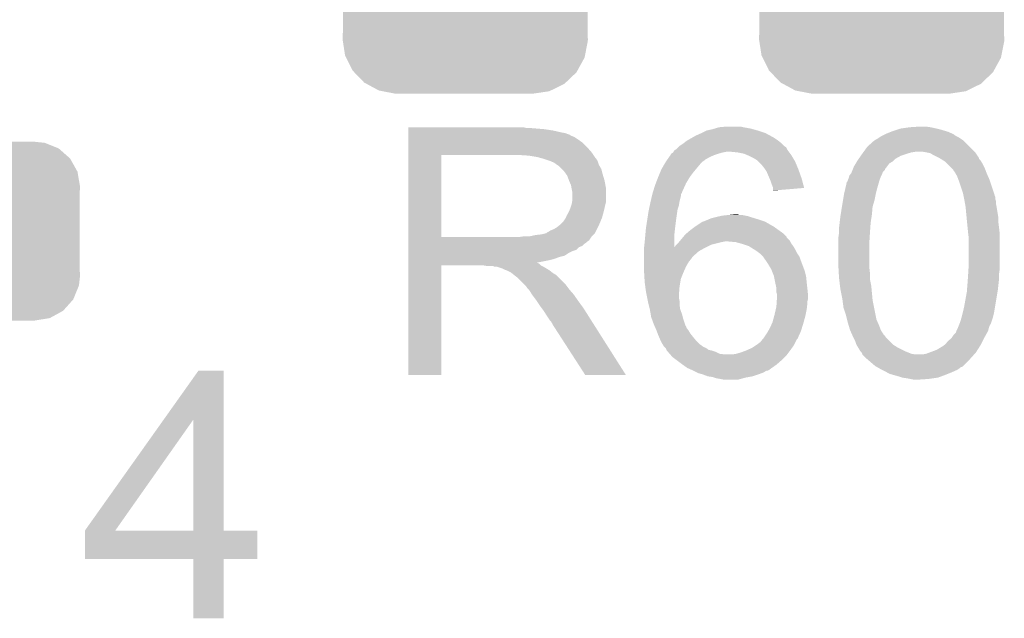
# Model space of a CAD drawing. Extents: x -9 to 122, y -9 to 65.
# Tile 78 of 256: x 19.06 to 22.93, y 35.76 to 38.11. Entities that reach past the tile are written whole.
import ezdxf

# ---------------------------------------------------------------- set-up
doc = ezdxf.new("R2010")
doc.units = 0
doc.layers.get('0').update_dxf_attribs({"linetype": 'CONTINUOUS'})
doc.layers.add('CLICKER_4_FOR_R7FA4M2A_V100_GTO', color=12, linetype='CONTINUOUS')
doc.layers.add('CLICKER_4_FOR_R7FA4M2A_V100_GTS', color=13, linetype='CONTINUOUS')

# ---------------------------------------------------------------- blocks, each defined once
blk = doc.blocks.new('CUSTOM_171')
for points in [[(-0.233628, 0.347838), (-0.20955, 0.35179), (0.247972, 0.347838), (0.20955, 0.35179)], [(-0.34504, 0.286174), (-0.320744, 0.31339), (0.348152, 0.286174), (0.317222, 0.31339)], [(-0.320744, 0.31339), (-0.298526, 0.325596), (0.317222, 0.31339), (0.30335, 0.325596)], [(-0.298526, 0.325596), (-0.268438, 0.342124), (0.30335, 0.325596), (0.2622, 0.342124)], [(-0.268438, 0.342124), (-0.233628, 0.347838), (0.2622, 0.342124), (0.247972, 0.347838)], [(-0.360486, 0.26887), (-0.34504, 0.286174), (0.357822, 0.26887), (0.348152, 0.286174)], [(-0.383124, 0.213652), (-0.37475, 0.234078), (0.380766, 0.213652), (0.377262, 0.234078)], [(-0.37475, 0.234078), (-0.360486, 0.26887), (0.377262, 0.234078), (0.357822, 0.26887)], [(-0.38735, 0.17526), (-0.383124, 0.213652), (0.38735, 0.17526), (0.380766, 0.213652)], [(-0.38608, 0.154124), (-0.38735, 0.17526), (0.38608, 0.154124), (0.38735, 0.17526)], [(-0.38608, -0.154124), (-0.38608, 0.154124), (0.38608, -0.154124), (0.38608, 0.154124)], [(-0.38735, -0.17526), (-0.38608, -0.154124), (0.38735, -0.17526), (0.38608, -0.154124)], [(-0.380764, -0.213652), (-0.38735, -0.17526), (0.383124, -0.213652), (0.38735, -0.17526)], [(-0.377262, -0.234078), (-0.380764, -0.213652), (0.374748, -0.234078), (0.383124, -0.213652)], [(-0.35782, -0.26887), (-0.377262, -0.234078), (0.360486, -0.26887), (0.374748, -0.234078)], [(-0.348152, -0.286174), (-0.35782, -0.26887), (0.345038, -0.286174), (0.360486, -0.26887)], [(-0.31722, -0.31339), (-0.348152, -0.286174), (0.320744, -0.31339), (0.345038, -0.286174)], [(-0.30335, -0.325596), (-0.31722, -0.31339), (0.298524, -0.325596), (0.320744, -0.31339)], [(-0.262198, -0.342124), (-0.30335, -0.325596), (0.268438, -0.342124), (0.298524, -0.325596)], [(-0.247972, -0.347838), (-0.262198, -0.342124), (0.233626, -0.347838), (0.268438, -0.342124)], [(-0.20955, -0.35179), (-0.247972, -0.347838), (0.20955, -0.35179), (0.233626, -0.347838)]]:
    blk.add_solid(points)
blk = doc.blocks.new('CUSTOM_197')
for points in [[(-0.330752, 0.54146), (-0.266332, 0.551046), (0.324464, 0.54146), (0.274326, 0.551046)], [(-0.266332, 0.551046), (-0.26543, 0.55118), (0.274326, 0.551046), (0.26543, 0.55118)], [(-0.437866, 0.466866), (-0.39557, 0.507216), (0.436224, 0.466866), (0.397276, 0.507216)], [(-0.39557, 0.507216), (-0.39008, 0.512452), (0.397276, 0.507216), (0.3876, 0.512452)], [(-0.39008, 0.512452), (-0.336512, 0.538644), (0.3876, 0.512452), (0.339192, 0.538644)], [(-0.336512, 0.538644), (-0.330752, 0.54146), (0.339192, 0.538644), (0.324464, 0.54146)], [(-0.4418, 0.4597), (-0.437866, 0.466866), (0.44314, 0.4597), (0.436224, 0.466866)], [(-0.469636, 0.408968), (-0.4418, 0.4597), (0.468318, 0.408968), (0.44314, 0.4597)], [(-0.482418, 0.344176), (-0.4713, 0.400542), (0.481224, 0.344176), (0.472498, 0.400542)], [(-0.4713, 0.400542), (-0.469636, 0.408968), (0.472498, 0.400542), (0.468318, 0.408968)], [(-0.4826, 0.33528), (-0.482418, 0.344176), (0.4826, 0.33528), (0.481224, 0.344176)], [(-0.48133, 0.311898), (-0.4826, 0.33528), (0.48133, 0.311898), (0.4826, 0.33528)], [(-0.48133, 0.311896), (-0.48133, 0.311898), (0.48133, 0.311896), (0.48133, 0.311898)], [(-0.48133, -0.311896), (-0.48133, 0.311896), (0.48133, -0.311896), (0.48133, 0.311896)], [(-0.4826, -0.33528), (-0.481332, -0.311898), (0.4826, -0.33528), (0.48133, -0.311898)], [(-0.481222, -0.344176), (-0.4826, -0.33528), (0.482418, -0.344176), (0.4826, -0.33528)], [(-0.481332, -0.311898), (-0.48133, -0.311896), (0.48133, -0.311898), (0.48133, -0.311896)], [(-0.472498, -0.400542), (-0.481222, -0.344176), (0.471298, -0.400542), (0.482418, -0.344176)], [(-0.468316, -0.408968), (-0.472498, -0.400542), (0.469636, -0.408968), (0.471298, -0.400542)], [(-0.44314, -0.4597), (-0.468316, -0.408968), (0.441798, -0.4597), (0.469636, -0.408968)], [(-0.436222, -0.466866), (-0.44314, -0.4597), (0.437866, -0.466866), (0.441798, -0.4597)], [(-0.397276, -0.507216), (-0.436222, -0.466866), (0.395568, -0.507216), (0.437866, -0.466866)], [(-0.387598, -0.512452), (-0.397276, -0.507216), (0.39008, -0.512452), (0.395568, -0.507216)], [(-0.339192, -0.538644), (-0.387598, -0.512452), (0.33651, -0.538644), (0.39008, -0.512452)], [(-0.324462, -0.54146), (-0.339192, -0.538644), (0.330752, -0.54146), (0.33651, -0.538644)], [(-0.274326, -0.551046), (-0.324462, -0.54146), (0.26633, -0.551046), (0.330752, -0.54146)], [(-0.26543, -0.55118), (-0.274326, -0.551046), (0.26543, -0.55118), (0.26633, -0.551046)]]:
    blk.add_solid(points)

msp = doc.modelspace()

# ---------------------------------------------------------------- linework, layer by layer
at = {"layer": 'CLICKER_4_FOR_R7FA4M2A_V100_GTO'}
for points in [[(21.805902, 37.68852), (21.833838, 37.69106), (21.90242, 37.68852), (21.892262, 37.69106)], [(22.5552, 37.68852), (22.593298, 37.69106), (22.639018, 37.68852), (22.621238, 37.69106)], [(20.58418, 37.68598), (20.584182, 37.68852), (21.046442, 37.68598), (21.036282, 37.68852)], [(20.58418, 37.6809), (20.58418, 37.68598), (21.1201, 37.6809), (21.05914, 37.68598)], [(20.58418, 37.67582), (20.58418, 37.6809), (21.15312, 37.67582), (21.1201, 37.6809)], [(20.58418, 37.6682), (20.58418, 37.67582), (21.18614, 37.6682), (21.15312, 37.67582)], [(20.58418, 37.665658), (20.58418, 37.6682), (21.201382, 37.665658), (21.18614, 37.6682)], [(20.58418, 37.66058), (20.58418, 37.665658), (21.214084, 37.66058), (21.201382, 37.665658)], [(20.58418, 37.660576), (20.58418, 37.66058), (21.216626, 37.660576), (21.214084, 37.66058)], [(20.58418, 37.6555), (20.58418, 37.660576), (21.22424, 37.6555), (21.216626, 37.660576)], [(20.58418, 37.650418), (20.58418, 37.6555), (21.236942, 37.650418), (21.22424, 37.6555)], [(20.58418, 37.64026), (20.58418, 37.650418), (21.25218, 37.64026), (21.236942, 37.650418)], [(21.701124, 37.64788), (21.714462, 37.6555), (22.0218, 37.64788), (22.00765, 37.6555)], [(21.714462, 37.6555), (21.73732, 37.66566), (22.00765, 37.6555), (21.988782, 37.66566)], [(21.73732, 37.66566), (21.757638, 37.67582), (21.988782, 37.66566), (21.9583, 37.67582)], [(21.757638, 37.67582), (21.757642, 37.675822), (21.9583, 37.67582), (21.958294, 37.675822)], [(21.757642, 37.675822), (21.780498, 37.6809), (21.958294, 37.675822), (21.939674, 37.6809)], [(21.780498, 37.6809), (21.788966, 37.68344), (21.939674, 37.6809), (21.93036, 37.68344)], [(21.788966, 37.68344), (21.805902, 37.68852), (21.93036, 37.68344), (21.90242, 37.68852)], [(22.435816, 37.647878), (22.443442, 37.65296), (22.750782, 37.647878), (22.740622, 37.65296)], [(22.443442, 37.65296), (22.4536, 37.65804), (22.740622, 37.65296), (22.733, 37.65804)], [(22.4536, 37.65804), (22.458676, 37.660578), (22.733, 37.65804), (22.73046, 37.660578)], [(22.458676, 37.660578), (22.46376, 37.66312), (22.73046, 37.660578), (22.724744, 37.66312)], [(22.46376, 37.66312), (22.482808, 37.67074), (22.724744, 37.66312), (22.707602, 37.67074)], [(22.482808, 37.67074), (22.489158, 37.67328), (22.707602, 37.67074), (22.699134, 37.67328)], [(22.489158, 37.67328), (22.5044, 37.67836), (22.699134, 37.67328), (22.682198, 37.67836)], [(22.5044, 37.67836), (22.519642, 37.68344), (22.682198, 37.67836), (22.66188, 37.68344)], [(22.519642, 37.68344), (22.5552, 37.68852), (22.66188, 37.68344), (22.639018, 37.68852)], [(20.58418, 37.627558), (20.58418, 37.64026), (21.269962, 37.627558), (21.25218, 37.64026)], [(20.58418, 37.60978), (20.58418, 37.627558), (21.28774, 37.60978), (21.269962, 37.627558)], [(21.645872, 37.609774), (21.65096, 37.61486), (22.070062, 37.609774), (22.06244, 37.61486)], [(21.65096, 37.61486), (21.6662, 37.62502), (22.06244, 37.61486), (22.05228, 37.62502)], [(21.6662, 37.62502), (21.669374, 37.62756), (22.05228, 37.62502), (22.04974, 37.62756)], [(21.669374, 37.62756), (21.678902, 37.635182), (22.04974, 37.62756), (22.040214, 37.635182)], [(21.678902, 37.635182), (21.683342, 37.63772), (22.040214, 37.635182), (22.03704, 37.63772)], [(21.683342, 37.63772), (21.701124, 37.64788), (22.03704, 37.63772), (22.0218, 37.64788)], [(22.37532, 37.592), (22.3901, 37.61232), (22.81174, 37.592), (22.79142, 37.61232)], [(22.3901, 37.61232), (22.415506, 37.63518), (22.79142, 37.61232), (22.76856, 37.63518)], [(22.415506, 37.63518), (22.41804, 37.635202), (22.76856, 37.63518), (22.768538, 37.635202)], [(22.41804, 37.635202), (22.418052, 37.637718), (22.768538, 37.635202), (22.766022, 37.637718)], [(22.418052, 37.637718), (22.418054, 37.637726), (22.766022, 37.637718), (22.76601, 37.637726)], [(22.418054, 37.637726), (22.428202, 37.642802), (22.76601, 37.637726), (22.758396, 37.642802)], [(22.428202, 37.642802), (22.435816, 37.647878), (22.758396, 37.642802), (22.750782, 37.647878)], [(20.584172, 37.256742), (20.584178, 37.5793), (20.7137, 37.256742), (20.713722, 37.5793)], [(20.584178, 37.58946), (20.58418, 37.60978), (21.30552, 37.58946), (21.28774, 37.60978)], [(20.584178, 37.5793), (20.584178, 37.58946), (21.312294, 37.5793), (21.30552, 37.58946)], [(21.05914, 37.57676), (21.02104, 37.5793), (21.313988, 37.57676), (21.312294, 37.5793)], [(21.089622, 37.57168), (21.05914, 37.57676), (21.317374, 37.57168), (21.313988, 37.57676)], [(21.610064, 37.57168), (21.615398, 37.5793), (21.770338, 37.57168), (21.788122, 37.5793)], [(21.615398, 37.5793), (21.6154, 37.579302), (21.788122, 37.5793), (21.788126, 37.579302)], [(21.6154, 37.579302), (21.617944, 37.58438), (21.788126, 37.579302), (21.80336, 37.58438)], [(21.617944, 37.58438), (21.625558, 37.58946), (21.80336, 37.58438), (21.82114, 37.58946)], [(21.625558, 37.58946), (21.625562, 37.589462), (21.82114, 37.58946), (21.821148, 37.589462)], [(21.625562, 37.589462), (21.627254, 37.592), (21.821148, 37.589462), (21.833838, 37.592)], [(21.627254, 37.592), (21.630642, 37.597082), (22.080858, 37.592), (22.077046, 37.597082)], [(21.630642, 37.597082), (21.634024, 37.59962), (22.077046, 37.597082), (22.075142, 37.59962)], [(21.634024, 37.59962), (21.6408, 37.604702), (22.075142, 37.59962), (22.0726, 37.604702)], [(21.6408, 37.604702), (21.645872, 37.609774), (22.0726, 37.604702), (22.070062, 37.609774)], [(21.879562, 37.58946), (21.854162, 37.592), (22.082762, 37.58946), (22.080858, 37.592)], [(21.904958, 37.58438), (21.879562, 37.58946), (22.086572, 37.58438), (22.082762, 37.58946)], [(21.916818, 37.579298), (21.904958, 37.58438), (22.090382, 37.579298), (22.086572, 37.58438)], [(21.92274, 37.57676), (21.916818, 37.579298), (22.091906, 37.57676), (22.090382, 37.579298)], [(21.94306, 37.5666), (21.92274, 37.57676), (22.098002, 37.5666), (22.091906, 37.57676)], [(22.355554, 37.564062), (22.364444, 37.57676), (22.499322, 37.564062), (22.522182, 37.57676)], [(22.364444, 37.57676), (22.36978, 37.58438), (22.522182, 37.57676), (22.54504, 37.58438)], [(22.36978, 37.58438), (22.373474, 37.58946), (22.54504, 37.58438), (22.56282, 37.58946)], [(22.373474, 37.58946), (22.37532, 37.592), (22.56282, 37.58946), (22.578062, 37.592)], [(22.62378, 37.58946), (22.608542, 37.592), (22.81428, 37.58946), (22.81174, 37.592)], [(22.636482, 37.58692), (22.62378, 37.58946), (22.815974, 37.58692), (22.81428, 37.58946)], [(22.64918, 37.5793), (22.636482, 37.58692), (22.821054, 37.5793), (22.815974, 37.58692)], [(22.674578, 37.5666), (22.64918, 37.5793), (22.829518, 37.5666), (22.821054, 37.5793)], [(21.108256, 37.566598), (21.089622, 37.57168), (21.320762, 37.566598), (21.317374, 37.57168)], [(21.11756, 37.56406), (21.108256, 37.566598), (21.3233, 37.56406), (21.320762, 37.566598)], [(21.140418, 37.55644), (21.11756, 37.56406), (21.32838, 37.55644), (21.3233, 37.56406)], [(21.1582, 37.548818), (21.140418, 37.55644), (21.330922, 37.548818), (21.32838, 37.55644)], [(21.16836, 37.5412), (21.1582, 37.548818), (21.33346, 37.5412), (21.330922, 37.548818)], [(21.168364, 37.541198), (21.16836, 37.5412), (21.33346, 37.541198), (21.33346, 37.5412)], [(21.175982, 37.536118), (21.168364, 37.541198), (21.336364, 37.536118), (21.33346, 37.541198)], [(21.188684, 37.523416), (21.175982, 37.536118), (21.343622, 37.523416), (21.336364, 37.536118)], [(21.57984, 37.523422), (21.59169, 37.54374), (21.715308, 37.523422), (21.73224, 37.54374)], [(21.59169, 37.54374), (21.597616, 37.553898), (21.73224, 37.54374), (21.742398, 37.553898)], [(21.597616, 37.553898), (21.597618, 37.5539), (21.742398, 37.553898), (21.7424, 37.5539)], [(21.597618, 37.5539), (21.601174, 37.55898), (21.7424, 37.5539), (21.75002, 37.55898)], [(21.601174, 37.55898), (21.60295, 37.561518), (21.75002, 37.55898), (21.75256, 37.561518)], [(21.60295, 37.561518), (21.610064, 37.57168), (21.75256, 37.561518), (21.770338, 37.57168)], [(21.955758, 37.558982), (21.94306, 37.5666), (22.102572, 37.558982), (22.098002, 37.5666)], [(21.96084, 37.5539), (21.955758, 37.558982), (22.10562, 37.5539), (22.102572, 37.558982)], [(21.97354, 37.5412), (21.96084, 37.5539), (22.110912, 37.5412), (22.10562, 37.5539)], [(21.9837, 37.5285), (21.97354, 37.5412), (22.116204, 37.5285), (22.110912, 37.5412)], [(22.33676, 37.533582), (22.338282, 37.53612), (22.466808, 37.533582), (22.46884, 37.53612)], [(22.338282, 37.53612), (22.344378, 37.546282), (22.46884, 37.53612), (22.476464, 37.546282)], [(22.344378, 37.546282), (22.34895, 37.553902), (22.476464, 37.546282), (22.489162, 37.553902)], [(22.34895, 37.553902), (22.351998, 37.55898), (22.489162, 37.553902), (22.49424, 37.55898)], [(22.351998, 37.55898), (22.355554, 37.564062), (22.49424, 37.55898), (22.499322, 37.564062)], [(22.674586, 37.566596), (22.674578, 37.5666), (22.82952, 37.566596), (22.829518, 37.5666)], [(22.678652, 37.564054), (22.674586, 37.566596), (22.829526, 37.564054), (22.82952, 37.566596)], [(22.686774, 37.558978), (22.678652, 37.564054), (22.834602, 37.558978), (22.829526, 37.564054)], [(22.694902, 37.553898), (22.686774, 37.558978), (22.83765, 37.553898), (22.834602, 37.558978)], [(22.70252, 37.54628), (22.694902, 37.553898), (22.84222, 37.54628), (22.83765, 37.553898)], [(22.72284, 37.52596), (22.70252, 37.54628), (22.85238, 37.52596), (22.84222, 37.54628)], [(21.1963, 37.5158), (21.188684, 37.523416), (21.345526, 37.5158), (21.343622, 37.523416)], [(21.20537, 37.503102), (21.1963, 37.5158), (21.3487, 37.503102), (21.345526, 37.5158)], [(21.209, 37.49802), (21.20537, 37.503102), (21.350226, 37.49802), (21.3487, 37.503102)], [(21.21662, 37.4777), (21.209, 37.49802), (21.35632, 37.4777), (21.350226, 37.49802)], [(21.56714, 37.49294), (21.575606, 37.51326), (21.691598, 37.49294), (21.70684, 37.51326)], [(21.575606, 37.51326), (21.57984, 37.523422), (21.70684, 37.51326), (21.715308, 37.523422)], [(21.987088, 37.52342), (21.9837, 37.5285), (22.11832, 37.52342), (22.116204, 37.5285)], [(21.993858, 37.513262), (21.987088, 37.52342), (22.121948, 37.513262), (22.11832, 37.52342)], [(22.004746, 37.48786), (21.993858, 37.513262), (22.131018, 37.48786), (22.121948, 37.513262)], [(22.316442, 37.487862), (22.318346, 37.49548), (22.440392, 37.487862), (22.44344, 37.49548)], [(22.318346, 37.49548), (22.318982, 37.498024), (22.44344, 37.49548), (22.44471, 37.498024)], [(22.318982, 37.498024), (22.324696, 37.505642), (22.44471, 37.498024), (22.44852, 37.505642)], [(22.324696, 37.505642), (22.3266, 37.50818), (22.44852, 37.505642), (22.449366, 37.50818)], [(22.3266, 37.50818), (22.328632, 37.513262), (22.449366, 37.50818), (22.451064, 37.513262)], [(22.328632, 37.513262), (22.33168, 37.520886), (22.451064, 37.513262), (22.45868, 37.520886)], [(22.33168, 37.520886), (22.332696, 37.523424), (22.45868, 37.520886), (22.458684, 37.523424)], [(22.332696, 37.523424), (22.33676, 37.533582), (22.458684, 37.523424), (22.466808, 37.533582)], [(22.727922, 37.520876), (22.72284, 37.52596), (22.854288, 37.520876), (22.85238, 37.52596)], [(22.730462, 37.5158), (22.727922, 37.520876), (22.85619, 37.5158), (22.854288, 37.520876)], [(22.733002, 37.513258), (22.730462, 37.5158), (22.857144, 37.513258), (22.85619, 37.5158)], [(22.737356, 37.50564), (22.733002, 37.513258), (22.86, 37.50564), (22.857144, 37.513258)], [(22.74316, 37.49548), (22.737356, 37.50564), (22.864516, 37.49548), (22.86, 37.50564)], [(22.747924, 37.48278), (22.74316, 37.49548), (22.87016, 37.48278), (22.864516, 37.49548)], [(21.22424, 37.459918), (21.21662, 37.4777), (21.359554, 37.459918), (21.35632, 37.4777)], [(21.225934, 37.449758), (21.22424, 37.459918), (21.3614, 37.449758), (21.359554, 37.459918)], [(21.548186, 37.439596), (21.554438, 37.45992), (21.66366, 37.439596), (21.672896, 37.45992)], [(21.554438, 37.45992), (21.557368, 37.467538), (21.672896, 37.45992), (21.67636, 37.467538)], [(21.557368, 37.467538), (21.567138, 37.492938), (21.67636, 37.467538), (21.691598, 37.492938)], [(21.567138, 37.492938), (21.56714, 37.49294), (21.691598, 37.492938), (21.691598, 37.49294)], [(22.0091, 37.477698), (22.004746, 37.48786), (22.133722, 37.477698), (22.131018, 37.48786)], [(22.01418, 37.462458), (22.0091, 37.477698), (22.137776, 37.462458), (22.133722, 37.477698)], [(22.019258, 37.449764), (22.01418, 37.462458), (22.141154, 37.449764), (22.137776, 37.462458)], [(22.30374, 37.44976), (22.308824, 37.472622), (22.428924, 37.44976), (22.435456, 37.472622)], [(22.308824, 37.472622), (22.31136, 37.475164), (22.435456, 37.472622), (22.436182, 37.475164)], [(22.31136, 37.475164), (22.3139, 37.48278), (22.436182, 37.475164), (22.438358, 37.48278)], [(22.3139, 37.482782), (22.316442, 37.487862), (22.43836, 37.482782), (22.440392, 37.487862)], [(22.3139, 37.48278), (22.3139, 37.482782), (22.438358, 37.48278), (22.43836, 37.482782)], [(22.75078, 37.47516), (22.747924, 37.48278), (22.8727, 37.47516), (22.87016, 37.48278)], [(22.76602, 37.429438), (22.75078, 37.47516), (22.88794, 37.429438), (22.8727, 37.47516)], [(21.22678, 37.44468), (21.225934, 37.449758), (21.3614, 37.44468), (21.3614, 37.449758)], [(21.22932, 37.431978), (21.22678, 37.44468), (21.3614, 37.431978), (21.3614, 37.44468)], [(21.22932, 37.401498), (21.22932, 37.431978), (21.3614, 37.401498), (21.3614, 37.431978)], [(21.541934, 37.416738), (21.543692, 37.424356), (21.65604, 37.416738), (21.65604, 37.424356)], [(21.543692, 37.424356), (21.54428, 37.426898), (21.65604, 37.424356), (21.657732, 37.426898)], [(21.54428, 37.426898), (21.54584, 37.431974), (21.657732, 37.426898), (21.661116, 37.431974)], [(21.54584, 37.431974), (21.546622, 37.434514), (21.661116, 37.431974), (21.66112, 37.434514)], [(21.546622, 37.434514), (21.547404, 37.437054), (21.66112, 37.434514), (21.663654, 37.437054)], [(21.547404, 37.437054), (21.548186, 37.439596), (21.663654, 37.437054), (21.66366, 37.439596)], [(22.01926, 37.449758), (22.019258, 37.449764), (22.141154, 37.449758), (22.141154, 37.449764)], [(22.01926, 37.442146), (22.01926, 37.449758), (22.051656, 37.442146), (22.141154, 37.449758)], [(22.021794, 37.439606), (22.01926, 37.442146), (22.021794, 37.439606), (22.051656, 37.442146)], [(22.294002, 37.401498), (22.298236, 37.4269), (22.41804, 37.401498), (22.42312, 37.4269)], [(22.298236, 37.4269), (22.29866, 37.42944), (22.42312, 37.4269), (22.423754, 37.42944)], [(22.29866, 37.42944), (22.303104, 37.44722), (22.423754, 37.42944), (22.4282, 37.44722)], [(22.303104, 37.44722), (22.30374, 37.44976), (22.4282, 37.44722), (22.428924, 37.44976)], [(22.767546, 37.421816), (22.76602, 37.429438), (22.89048, 37.421816), (22.88794, 37.429438)], [(22.768054, 37.419276), (22.767546, 37.421816), (22.890482, 37.419276), (22.89048, 37.421816)], [(22.76907, 37.414196), (22.768054, 37.419276), (22.89302, 37.414196), (22.890482, 37.419276)], [(21.2217, 37.37102), (21.225932, 37.38372), (21.356036, 37.37102), (21.35886, 37.38372)], [(21.225932, 37.38372), (21.226778, 37.386258), (21.35886, 37.38372), (21.359494, 37.386258)], [(21.226778, 37.386258), (21.228048, 37.393878), (21.359494, 37.386258), (21.3614, 37.393878)], [(21.228048, 37.393878), (21.22932, 37.401498), (21.3614, 37.393878), (21.3614, 37.401498)], [(21.530672, 37.365938), (21.533938, 37.381178), (21.64334, 37.365938), (21.648418, 37.381178)], [(21.533938, 37.381178), (21.53666, 37.39388), (21.648418, 37.381178), (21.650536, 37.39388)], [(21.53666, 37.39388), (21.537246, 37.39642), (21.650536, 37.39388), (21.65096, 37.39642)], [(21.537246, 37.39642), (21.541934, 37.416738), (21.65096, 37.39642), (21.65604, 37.416738)], [(22.289836, 37.376102), (22.29104, 37.38372), (22.41042, 37.376102), (22.412704, 37.38372)], [(22.29104, 37.38372), (22.294002, 37.401498), (22.412704, 37.38372), (22.41804, 37.401498)], [(22.770594, 37.406578), (22.76907, 37.414196), (22.893022, 37.406578), (22.89302, 37.414196)], [(22.7711, 37.40404), (22.770594, 37.406578), (22.893868, 37.40404), (22.893022, 37.406578)], [(22.772026, 37.398956), (22.7711, 37.40404), (22.89556, 37.398956), (22.893868, 37.40404)], [(22.773872, 37.388798), (22.772026, 37.398956), (22.89556, 37.388798), (22.89556, 37.398956)], [(22.77618, 37.376102), (22.773872, 37.388798), (22.8981, 37.376102), (22.89556, 37.388798)], [(21.203918, 37.332918), (21.20646, 37.34054), (21.34616, 37.332918), (21.348238, 37.34054)], [(21.20646, 37.34054), (21.211538, 37.348158), (21.348238, 37.34054), (21.350316, 37.348158)], [(21.211538, 37.348158), (21.21662, 37.35832), (21.350316, 37.348158), (21.353086, 37.35832)], [(21.21662, 37.35832), (21.217636, 37.36086), (21.353086, 37.35832), (21.35378, 37.36086)], [(21.217636, 37.36086), (21.2217, 37.37102), (21.35378, 37.36086), (21.356036, 37.37102)], [(21.52474, 37.33038), (21.52904, 37.35832), (21.63826, 37.33038), (21.64225, 37.35832)], [(21.52904, 37.35832), (21.530672, 37.365938), (21.64225, 37.35832), (21.64334, 37.365938)], [(21.80716, 37.337998), (21.818602, 37.34054), (21.92274, 37.337998), (21.910038, 37.34054)], [(21.818602, 37.34054), (21.84146, 37.34308), (21.910038, 37.34054), (21.897342, 37.34308)], [(21.84146, 37.34308), (21.866838, 37.345618), (21.887184, 37.34308), (21.879562, 37.345618)], [(21.866838, 37.345618), (21.866858, 37.34562), (21.879562, 37.345618), (21.866858, 37.34562)], [(22.28342, 37.33546), (22.285022, 37.345618), (22.406316, 37.33546), (22.40788, 37.345618)], [(22.285022, 37.345618), (22.289836, 37.376102), (22.40788, 37.345618), (22.41042, 37.376102)], [(22.776182, 37.3761), (22.77618, 37.376102), (22.8981, 37.3761), (22.8981, 37.376102)], [(22.780536, 37.330378), (22.776182, 37.3761), (22.90572, 37.330378), (22.8981, 37.3761)], [(21.168358, 37.294818), (21.177884, 37.30244), (21.329648, 37.294818), (21.33346, 37.30244)], [(21.177884, 37.30244), (21.181058, 37.304978), (21.33346, 37.30244), (21.334516, 37.304978)], [(21.181058, 37.304978), (21.193758, 37.317678), (21.334516, 37.304978), (21.339808, 37.317678)], [(21.193758, 37.317678), (21.203918, 37.332916), (21.339808, 37.317678), (21.346158, 37.332916)], [(21.203918, 37.332916), (21.203918, 37.332918), (21.346158, 37.332916), (21.34616, 37.332918)], [(21.51888, 37.29228), (21.52474, 37.33038), (21.633496, 37.29228), (21.63826, 37.33038)], [(21.71192, 37.29736), (21.734784, 37.3126), (22.021802, 37.29736), (21.995132, 37.3126)], [(21.734784, 37.3126), (21.73732, 37.312622), (21.995132, 37.3126), (21.995094, 37.312622)], [(21.73732, 37.312622), (21.737336, 37.315144), (21.995094, 37.312622), (21.99068, 37.315144)], [(21.737336, 37.315144), (21.74494, 37.31768), (21.99068, 37.315144), (21.986242, 37.31768)], [(21.74494, 37.31768), (21.75764, 37.32276), (21.986242, 37.31768), (21.971, 37.32276)], [(21.75764, 37.32276), (21.775422, 37.33038), (21.971, 37.32276), (21.946236, 37.33038)], [(21.775422, 37.33038), (21.78558, 37.33292), (21.946236, 37.33038), (21.93798, 37.33292)], [(21.78558, 37.33292), (21.79574, 37.33546), (21.93798, 37.33292), (21.930358, 37.33546)], [(21.79574, 37.33546), (21.80716, 37.337998), (21.930358, 37.33546), (21.92274, 37.337998)], [(22.27834, 37.29228), (22.28073, 37.3126), (22.401348, 37.29228), (22.4028, 37.3126)], [(22.28073, 37.3126), (22.28342, 37.33546), (22.4028, 37.3126), (22.406316, 37.33546)], [(22.78126, 37.32276), (22.780536, 37.330378), (22.90572, 37.32276), (22.90572, 37.330378)], [(22.78253, 37.31006), (22.78126, 37.32276), (22.90572, 37.31006), (22.90572, 37.32276)], [(22.784562, 37.28974), (22.78253, 37.31006), (22.90826, 37.28974), (22.90572, 37.31006)], [(21.061678, 37.25926), (21.08454, 37.26434), (21.30552, 37.25926), (21.310598, 37.26434)], [(21.08454, 37.26434), (21.107398, 37.26688), (21.310598, 37.26434), (21.313138, 37.26688)], [(21.107398, 37.26688), (21.127714, 37.271958), (21.313138, 37.26688), (21.318216, 37.271958)], [(21.127714, 37.271958), (21.127716, 37.27196), (21.318216, 37.271958), (21.318218, 37.27196)], [(21.127716, 37.27196), (21.13026, 37.274498), (21.318218, 37.27196), (21.319486, 37.274498)], [(21.13026, 37.274498), (21.135338, 37.27704), (21.319486, 37.274498), (21.320758, 37.27704)], [(21.135338, 37.27704), (21.142958, 37.282118), (21.320758, 37.27704), (21.323296, 37.282118)], [(21.142958, 37.282118), (21.155662, 37.2872), (21.323296, 37.282118), (21.325838, 37.2872)], [(21.155662, 37.2872), (21.168358, 37.294818), (21.325838, 37.2872), (21.329648, 37.294818)], [(21.5138, 37.2364), (21.51657, 37.266878), (21.630666, 37.2364), (21.63064, 37.266878)], [(21.51657, 37.266878), (21.518648, 37.28974), (21.63064, 37.266878), (21.63318, 37.28974)], [(21.518648, 37.28974), (21.51888, 37.29228), (21.63318, 37.28974), (21.633496, 37.29228)], [(21.665346, 37.256714), (21.67382, 37.266882), (22.0726, 37.256714), (22.062438, 37.266882)], [(21.67382, 37.266882), (21.679742, 37.271958), (22.062438, 37.266882), (22.057362, 37.271958)], [(21.679742, 37.271958), (21.691598, 37.28212), (22.057362, 37.271958), (22.043138, 37.28212)], [(21.691598, 37.28212), (21.71192, 37.29736), (22.043138, 37.28212), (22.021802, 37.29736)], [(22.2758, 37.25418), (22.27834, 37.271962), (22.39883, 37.25418), (22.399942, 37.271962)], [(22.27834, 37.27704), (22.27834, 37.29228), (22.40026, 37.27704), (22.401348, 37.29228)], [(22.27834, 37.271962), (22.27834, 37.27704), (22.399942, 37.271962), (22.40026, 37.27704)], [(22.78634, 37.27196), (22.784562, 37.28974), (22.910236, 37.27196), (22.90826, 37.28974)], [(22.786976, 37.266878), (22.78634, 37.27196), (22.9108, 37.266878), (22.910236, 37.27196)], [(22.78888, 37.251638), (22.786976, 37.266878), (22.9108, 37.251638), (22.9108, 37.266878)], [(20.58417, 37.24402), (20.584172, 37.25672), (21.29535, 37.24402), (21.303824, 37.25672)], [(20.58417, 37.243998), (20.58417, 37.24402), (21.29282, 37.243998), (21.29535, 37.24402)], [(20.58417, 37.241474), (20.58417, 37.243998), (21.292806, 37.241474), (21.29282, 37.243998)], [(20.58417, 37.238938), (20.58417, 37.241474), (21.28774, 37.238938), (21.292806, 37.241474)], [(20.58417, 37.23386), (20.58417, 37.238938), (21.28266, 37.23386), (21.28774, 37.238938)], [(20.58417, 37.228778), (20.58417, 37.23386), (21.275038, 37.228778), (21.28266, 37.23386)], [(20.58417, 37.22116), (20.58417, 37.228778), (21.267416, 37.22116), (21.275038, 37.228778)], [(20.584172, 37.25672), (20.584172, 37.256742), (21.021038, 37.25672), (20.7137, 37.256742)], [(21.021038, 37.25672), (21.03882, 37.25926), (21.303824, 37.25672), (21.30552, 37.25926)], [(21.511548, 37.216132), (21.5138, 37.2364), (21.63068, 37.216132), (21.630666, 37.2364)], [(21.63068, 37.216132), (21.638262, 37.22624), (21.755202, 37.216132), (21.775418, 37.22624)], [(21.638262, 37.226242), (21.64842, 37.2364), (21.775422, 37.226242), (21.81606, 37.2364)], [(21.638262, 37.22624), (21.638262, 37.226242), (21.775418, 37.22624), (21.775422, 37.226242)], [(21.64842, 37.2364), (21.650536, 37.23894), (21.81606, 37.2364), (21.828762, 37.23894)], [(21.650536, 37.23894), (21.652648, 37.241476), (22.086572, 37.23894), (22.085302, 37.241476)], [(21.652648, 37.241476), (21.66323, 37.254174), (22.085302, 37.241476), (22.072606, 37.254174)], [(21.66323, 37.254174), (21.665346, 37.256714), (22.072606, 37.254174), (22.0726, 37.256714)], [(21.871942, 37.2364), (21.844, 37.23894), (22.087842, 37.2364), (22.086572, 37.23894)], [(21.890568, 37.23132), (21.871942, 37.2364), (22.090382, 37.23132), (22.087842, 37.2364)], [(21.89988, 37.22878), (21.890568, 37.23132), (22.092288, 37.22878), (22.090382, 37.23132)], [(21.922742, 37.221158), (21.89988, 37.22878), (22.098002, 37.221158), (22.092288, 37.22878)], [(22.2758, 37.2364), (22.2758, 37.25418), (22.39772, 37.2364), (22.39883, 37.25418)], [(22.2758, 37.142418), (22.2758, 37.2364), (22.39772, 37.142418), (22.39772, 37.2364)], [(22.78888, 37.15004), (22.78888, 37.251638), (22.9108, 37.15004), (22.9108, 37.251638)], [(20.58417, 37.216076), (20.58417, 37.22116), (21.25472, 37.216076), (21.267416, 37.22116)], [(20.58417, 37.20592), (20.58417, 37.216076), (21.244556, 37.20592), (21.25472, 37.216076)], [(20.58417, 37.20084), (20.58417, 37.20592), (21.22932, 37.20084), (21.244556, 37.20592)], [(20.58417, 37.193218), (20.58417, 37.20084), (21.214078, 37.193218), (21.22932, 37.20084)], [(20.58417, 37.183058), (20.58417, 37.193218), (21.198838, 37.183058), (21.214078, 37.193218)], [(21.51126, 37.21354), (21.511548, 37.216132), (21.75002, 37.21354), (21.755202, 37.216132)], [(21.51126, 37.200842), (21.51126, 37.21354), (21.727162, 37.200842), (21.75002, 37.21354)], [(21.51126, 37.18052), (21.51126, 37.200842), (21.7043, 37.18052), (21.727162, 37.200842)], [(21.94306, 37.20846), (21.922742, 37.221158), (22.10562, 37.20846), (22.098002, 37.221158)], [(21.9583, 37.1983), (21.94306, 37.20846), (22.110702, 37.1983), (22.10562, 37.20846)], [(21.965076, 37.193218), (21.9583, 37.1983), (22.113242, 37.193218), (22.110702, 37.1983)], [(21.96846, 37.190678), (21.965076, 37.193218), (22.114936, 37.190678), (22.113242, 37.193218)], [(21.97862, 37.18052), (21.96846, 37.190678), (22.121708, 37.18052), (22.114936, 37.190678)], [(20.584168, 37.15512), (20.58417, 37.16528), (21.087302, 37.15512), (21.13788, 37.16528)], [(20.584168, 37.155118), (20.584168, 37.15512), (21.089622, 37.155118), (21.087302, 37.15512)], [(20.584168, 37.152576), (20.584168, 37.155118), (21.097242, 37.152576), (21.089622, 37.155118)], [(20.584168, 37.14496), (20.584168, 37.152576), (21.104862, 37.14496), (21.097242, 37.152576)], [(20.58417, 37.177978), (20.58417, 37.183058), (21.178518, 37.177978), (21.198838, 37.183058)], [(20.58417, 37.17036), (20.58417, 37.177978), (21.158198, 37.17036), (21.178518, 37.177978)], [(20.58417, 37.16528), (20.58417, 37.17036), (21.13788, 37.16528), (21.158198, 37.17036)], [(21.51126, 37.177982), (21.51126, 37.18052), (21.701762, 37.177982), (21.7043, 37.18052)], [(21.51126, 37.17036), (21.51126, 37.177982), (21.69668, 37.17036), (21.701762, 37.177982)], [(21.51126, 37.157658), (21.51126, 37.17036), (21.68652, 37.157658), (21.69668, 37.17036)], [(21.51126, 37.13988), (21.51126, 37.157658), (21.67636, 37.13988), (21.68652, 37.157658)], [(21.9804, 37.17798), (21.97862, 37.18052), (22.1234, 37.17798), (22.121708, 37.18052)], [(21.991068, 37.16274), (21.9804, 37.17798), (22.12848, 37.16274), (22.1234, 37.17798)], [(21.9964, 37.155122), (21.991068, 37.16274), (22.131338, 37.155122), (22.12848, 37.16274)], [(22.01164, 37.129722), (21.9964, 37.155122), (22.140862, 37.129722), (22.131338, 37.155122)], [(22.787768, 37.13226), (22.78888, 37.15004), (22.9108, 37.13226), (22.9108, 37.15004)], [(20.58416, 36.713182), (20.584168, 37.144938), (20.713678, 36.713182), (20.7137, 37.144938)], [(20.584168, 37.144938), (20.584168, 37.14496), (20.7137, 37.144938), (20.878798, 37.14496)], [(20.87881, 37.144958), (20.878798, 37.14496), (21.104864, 37.144958), (21.104862, 37.14496)], [(20.894038, 37.14242), (20.87881, 37.144958), (21.10994, 37.14242), (21.104864, 37.144958)], [(20.921976, 37.139882), (20.916896, 37.14242), (21.115016, 37.139882), (21.10994, 37.14242)], [(20.932136, 37.13988), (20.921976, 37.139882), (21.115018, 37.13988), (21.115016, 37.139882)], [(20.954998, 37.13226), (20.932136, 37.13988), (21.12772, 37.13226), (21.115018, 37.13988)], [(20.96516, 37.12718), (20.954998, 37.13226), (21.136188, 37.12718), (21.12772, 37.13226)], [(20.972778, 37.12464), (20.96516, 37.12718), (21.14042, 37.12464), (21.136188, 37.12718)], [(20.988016, 37.117022), (20.972778, 37.12464), (21.149944, 37.117022), (21.14042, 37.12464)], [(20.99056, 37.11448), (20.988016, 37.117022), (21.15312, 37.11448), (21.149944, 37.117022)], [(20.990564, 37.114478), (20.99056, 37.11448), (21.153122, 37.114478), (21.15312, 37.11448)], [(21.000088, 37.106858), (20.990564, 37.114478), (21.165822, 37.106858), (21.153122, 37.114478)], [(21.51126, 37.122098), (21.51126, 37.13988), (21.668456, 37.122098), (21.67636, 37.13988)], [(21.51156, 37.11702), (21.51126, 37.122098), (21.6662, 37.11702), (21.668456, 37.122098)], [(21.513054, 37.091622), (21.51156, 37.11702), (21.656042, 37.091622), (21.6662, 37.11702)], [(22.01469, 37.122098), (22.01164, 37.129722), (22.14372, 37.122098), (22.140862, 37.129722)], [(22.0218, 37.104318), (22.01469, 37.122098), (22.148166, 37.104318), (22.14372, 37.122098)], [(22.276224, 37.134802), (22.2758, 37.142418), (22.39772, 37.134802), (22.39772, 37.142418)], [(22.277494, 37.11194), (22.276224, 37.134802), (22.40026, 37.11194), (22.39772, 37.134802)], [(22.27834, 37.0967), (22.277494, 37.11194), (22.40026, 37.0967), (22.40026, 37.11194)], [(22.78525, 37.09416), (22.78634, 37.1094), (22.90826, 37.09416), (22.90826, 37.1094)], [(22.78634, 37.1094), (22.786656, 37.114478), (22.90826, 37.1094), (22.90826, 37.114478)], [(22.786656, 37.114478), (22.787768, 37.13226), (22.90826, 37.114478), (22.9108, 37.13226)], [(21.00326, 37.10432), (21.000088, 37.106858), (21.16836, 37.10432), (21.165822, 37.106858)], [(21.013418, 37.0967), (21.00326, 37.10432), (21.17598, 37.0967), (21.16836, 37.10432)], [(21.038822, 37.071298), (21.013418, 37.0967), (21.20138, 37.071298), (21.17598, 37.0967)], [(21.046438, 37.063682), (21.038822, 37.071298), (21.207094, 37.063682), (21.20138, 37.071298)], [(21.5138, 37.07892), (21.513054, 37.091622), (21.653924, 37.07892), (21.656042, 37.091622)], [(21.516172, 37.06114), (21.5138, 37.07892), (21.65096, 37.06114), (21.653924, 37.07892)], [(22.02231, 37.101778), (22.0218, 37.104318), (22.1488, 37.101778), (22.148166, 37.104318)], [(22.02688, 37.07892), (22.02231, 37.101778), (22.151086, 37.07892), (22.1488, 37.101778)], [(22.027446, 37.07638), (22.02688, 37.07892), (22.15134, 37.07638), (22.151086, 37.07892)], [(22.03196, 37.056058), (22.027446, 37.07638), (22.153598, 37.056058), (22.15134, 37.07638)], [(22.279238, 37.089082), (22.27834, 37.0967), (22.40026, 37.089082), (22.40026, 37.0967)], [(22.282226, 37.063682), (22.279238, 37.089082), (22.40534, 37.063682), (22.40026, 37.089082)], [(22.781846, 37.04844), (22.7838, 37.07384), (22.90318, 37.04844), (22.906002, 37.07384)], [(22.7838, 37.07384), (22.78525, 37.09416), (22.906002, 37.07384), (22.90826, 37.09416)], [(21.05152, 37.05606), (21.046438, 37.063682), (21.21281, 37.05606), (21.207094, 37.063682)], [(21.0566, 37.05098), (21.05152, 37.05606), (21.21662, 37.05098), (21.21281, 37.05606)], [(21.059138, 37.048442), (21.0566, 37.05098), (21.218842, 37.048442), (21.21662, 37.05098)], [(21.070254, 37.03066), (21.059138, 37.048442), (21.2344, 37.03066), (21.218842, 37.048442)], [(21.07184, 37.02812), (21.070254, 37.03066), (21.236178, 37.02812), (21.2344, 37.03066)], [(21.51888, 37.04082), (21.516172, 37.06114), (21.649396, 37.04082), (21.65096, 37.06114)], [(21.52142, 37.02812), (21.51888, 37.04082), (21.64842, 37.02812), (21.649396, 37.04082)], [(22.031962, 37.05352), (22.03196, 37.056058), (22.15388, 37.05352), (22.153598, 37.056058)], [(22.031962, 37.038278), (22.031962, 37.05352), (22.155406, 37.038278), (22.15388, 37.05352)], [(22.0345, 37.030656), (22.031962, 37.038278), (22.156168, 37.030656), (22.155406, 37.038278)], [(22.0345, 37.028122), (22.0345, 37.030656), (22.15642, 37.028122), (22.156168, 37.030656)], [(22.28342, 37.05352), (22.282226, 37.063682), (22.406264, 37.05352), (22.40534, 37.063682)], [(22.29104, 37.015418), (22.28342, 37.05352), (22.409728, 37.015418), (22.406264, 37.05352)], [(22.7711, 36.98494), (22.78126, 37.040818), (22.892596, 36.98494), (22.901908, 37.040818)], [(22.78126, 37.040818), (22.781846, 37.04844), (22.901908, 37.040818), (22.90318, 37.04844)], [(21.08708, 37.0078), (21.07184, 37.02812), (21.250402, 37.0078), (21.236178, 37.02812)], [(21.088774, 37.00526), (21.08708, 37.0078), (21.25218, 37.00526), (21.250402, 37.0078)], [(21.10232, 36.98494), (21.088774, 37.00526), (21.26696, 36.98494), (21.25218, 37.00526)], [(21.523452, 37.017962), (21.52142, 37.02812), (21.64842, 37.017962), (21.64842, 37.02812)], [(21.525992, 37.005262), (21.523452, 37.017962), (21.65096, 37.005262), (21.64842, 37.017962)], [(21.5265, 37.00272), (21.525992, 37.005262), (21.65096, 37.00272), (21.65096, 37.005262)], [(21.529676, 36.990022), (21.5265, 37.00272), (21.65096, 36.990022), (21.65096, 37.00272)], [(22.03196, 36.982398), (22.032806, 36.9951), (22.152468, 36.982398), (22.15388, 36.9951)], [(22.032806, 36.9951), (22.033314, 37.002718), (22.15388, 36.9951), (22.15388, 37.002718)], [(22.033314, 37.002718), (22.03399, 37.012878), (22.15388, 37.002718), (22.15642, 37.012878)], [(22.03399, 37.012878), (22.0345, 37.0205), (22.15642, 37.012878), (22.15642, 37.0205)], [(22.0345, 37.0205), (22.0345, 37.028122), (22.15642, 37.0205), (22.15642, 37.028122)], [(22.292056, 37.0078), (22.29104, 37.015418), (22.41042, 37.0078), (22.409728, 37.015418)], [(22.29612, 36.977322), (22.292056, 37.0078), (22.416516, 36.977322), (22.41042, 37.0078)], [(21.108036, 36.97732), (21.10232, 36.98494), (21.2725, 36.97732), (21.26696, 36.98494)], [(21.11756, 36.964618), (21.108036, 36.97732), (21.28056, 36.964618), (21.2725, 36.97732)], [(21.13026, 36.9443), (21.11756, 36.964618), (21.29345, 36.9443), (21.28056, 36.964618)], [(21.53412, 36.972242), (21.529676, 36.990022), (21.6535, 36.972242), (21.65096, 36.990022)], [(21.53412, 36.97224), (21.53412, 36.972242), (21.653502, 36.97224), (21.6535, 36.972242)], [(21.537508, 36.951922), (21.53412, 36.97224), (21.661118, 36.951922), (21.653502, 36.97224)], [(22.02434, 36.94938), (22.029616, 36.972242), (22.146766, 36.94938), (22.15134, 36.972242)], [(22.029616, 36.972242), (22.03196, 36.982398), (22.15134, 36.972242), (22.152468, 36.982398)], [(22.30628, 36.946838), (22.29612, 36.977322), (22.422614, 36.946838), (22.416516, 36.977322)], [(22.76094, 36.94176), (22.76475, 36.957), (22.884128, 36.94176), (22.88794, 36.957)], [(22.76475, 36.957), (22.76602, 36.96208), (22.88794, 36.957), (22.888786, 36.96208)], [(22.76602, 36.96208), (22.7711, 36.98494), (22.888786, 36.96208), (22.892596, 36.98494)], [(21.14042, 36.92906), (21.13026, 36.9443), (21.30312, 36.92906), (21.29345, 36.9443)], [(21.145498, 36.92398), (21.14042, 36.92906), (21.306344, 36.92398), (21.30312, 36.92906)], [(21.148038, 36.918904), (21.145498, 36.92398), (21.309564, 36.918904), (21.306344, 36.92398)], [(21.150574, 36.916366), (21.148038, 36.918904), (21.311174, 36.916366), (21.309564, 36.918904)], [(21.15058, 36.913824), (21.150574, 36.916366), (21.312786, 36.913824), (21.311174, 36.916366)], [(21.5392, 36.941762), (21.537508, 36.951922), (21.66366, 36.941762), (21.661118, 36.951922)], [(21.542896, 36.9316), (21.5392, 36.941762), (21.666202, 36.9316), (21.66366, 36.941762)], [(21.54936, 36.91382), (21.542896, 36.9316), (21.67213, 36.91382), (21.666202, 36.9316)], [(22.00656, 36.89858), (22.01559, 36.9189), (22.132386, 36.89858), (22.13864, 36.9189)], [(22.01559, 36.9189), (22.01672, 36.921438), (22.13864, 36.9189), (22.139332, 36.921438)], [(22.01672, 36.921438), (22.023646, 36.94684), (22.139332, 36.921438), (22.14626, 36.94684)], [(22.023646, 36.94684), (22.02434, 36.94938), (22.14626, 36.94684), (22.146766, 36.94938)], [(22.31009, 36.931602), (22.30628, 36.946838), (22.42566, 36.931602), (22.422614, 36.946838)], [(22.3139, 36.91636), (22.31009, 36.931602), (22.432434, 36.91636), (22.42566, 36.931602)], [(22.316186, 36.90874), (22.3139, 36.91636), (22.43582, 36.90874), (22.432434, 36.91636)], [(22.751794, 36.913818), (22.75586, 36.923978), (22.875236, 36.913818), (22.878622, 36.923978)], [(22.75586, 36.923978), (22.759488, 36.936682), (22.878622, 36.923978), (22.88286, 36.936682)], [(22.759488, 36.936682), (22.76094, 36.94176), (22.88286, 36.936682), (22.884128, 36.94176)], [(21.280116, 36.71317), (21.15058, 36.913824), (21.440094, 36.71317), (21.312786, 36.913824)], [(21.551616, 36.908744), (21.54936, 36.91382), (21.67382, 36.908744), (21.67213, 36.91382)], [(21.552746, 36.906202), (21.551616, 36.908744), (21.676356, 36.906202), (21.67382, 36.908744)], [(21.556134, 36.898582), (21.552746, 36.906202), (21.6789, 36.898582), (21.676356, 36.906202)], [(21.55952, 36.89096), (21.556134, 36.898582), (21.684616, 36.89096), (21.6789, 36.898582)], [(21.560474, 36.88842), (21.55952, 36.89096), (21.68652, 36.88842), (21.684616, 36.89096)], [(21.565236, 36.875722), (21.560474, 36.88842), (21.694138, 36.875722), (21.68652, 36.88842)], [(21.56714, 36.87064), (21.565236, 36.875722), (21.698204, 36.87064), (21.694138, 36.875722)], [(21.981158, 36.857938), (21.9964, 36.8808), (22.11578, 36.857938), (22.12617, 36.8808)], [(21.9964, 36.8808), (21.999302, 36.88588), (22.12617, 36.8808), (22.12848, 36.88588)], [(21.999302, 36.88588), (22.00656, 36.89858), (22.12848, 36.88588), (22.132386, 36.89858)], [(22.321518, 36.89096), (22.316186, 36.90874), (22.442488, 36.89096), (22.43582, 36.90874)], [(22.322648, 36.88842), (22.321518, 36.89096), (22.44344, 36.88842), (22.442488, 36.89096)], [(22.32942, 36.873186), (22.322648, 36.88842), (22.453596, 36.873186), (22.44344, 36.88842)], [(22.73046, 36.87318), (22.735538, 36.87826), (22.857176, 36.87318), (22.86, 36.87826)], [(22.735538, 36.87826), (22.738076, 36.880798), (22.86, 36.87826), (22.861268, 36.880798)], [(22.738076, 36.880798), (22.74062, 36.888418), (22.861268, 36.880798), (22.86508, 36.888418)], [(22.74062, 36.888418), (22.7457, 36.89858), (22.86508, 36.888418), (22.867622, 36.89858)], [(22.7457, 36.89858), (22.748746, 36.906198), (22.867622, 36.89858), (22.87016, 36.906198)], [(22.748746, 36.906198), (22.750778, 36.911276), (22.87016, 36.906198), (22.872698, 36.911276)], [(22.750778, 36.911276), (22.751794, 36.913818), (22.872698, 36.911276), (22.875236, 36.913818)], [(21.570406, 36.86302), (21.56714, 36.87064), (21.7043, 36.86302), (21.698204, 36.87064)], [(21.57476, 36.85286), (21.570406, 36.86302), (21.712768, 36.85286), (21.7043, 36.86302)], [(21.5773, 36.84778), (21.57476, 36.85286), (21.717, 36.84778), (21.712768, 36.85286)], [(21.58238, 36.83762), (21.5773, 36.84778), (21.72716, 36.83762), (21.717, 36.84778)], [(21.583904, 36.835082), (21.58238, 36.83762), (21.729698, 36.835082), (21.72716, 36.83762)], [(21.9583, 36.83508), (21.968458, 36.842698), (22.103078, 36.83508), (22.106888, 36.842698)], [(21.968458, 36.842698), (21.978608, 36.855386), (22.106888, 36.842698), (22.113234, 36.855386)], [(21.978608, 36.855386), (21.978618, 36.855398), (22.113234, 36.855386), (22.115396, 36.855398)], [(21.978618, 36.855398), (21.97862, 36.8554), (22.115396, 36.855398), (22.115758, 36.8554)], [(21.97862, 36.8554), (21.981156, 36.857936), (22.115758, 36.8554), (22.11578, 36.857936)], [(21.981156, 36.857936), (21.981158, 36.857938), (22.11578, 36.857936), (22.11578, 36.857938)], [(22.330542, 36.870662), (22.32942, 36.873186), (22.4536, 36.870662), (22.453596, 36.873186)], [(22.330552, 36.87064), (22.330542, 36.870662), (22.45613, 36.87064), (22.4536, 36.870662)], [(22.33168, 36.8681), (22.330552, 36.87064), (22.458038, 36.8681), (22.45613, 36.87064)], [(22.33549, 36.860482), (22.33168, 36.8681), (22.46376, 36.860482), (22.458038, 36.8681)], [(22.34184, 36.84778), (22.33549, 36.860482), (22.476462, 36.84778), (22.46376, 36.860482)], [(22.34692, 36.832542), (22.34184, 36.84778), (22.491698, 36.832542), (22.476462, 36.84778)], [(22.697438, 36.835078), (22.707598, 36.847778), (22.837136, 36.835078), (22.843488, 36.847778)], [(22.707598, 36.847778), (22.717124, 36.8554), (22.843488, 36.847778), (22.8473, 36.8554)], [(22.717124, 36.8554), (22.720298, 36.857938), (22.8473, 36.8554), (22.84871, 36.857938)], [(22.720298, 36.857938), (22.73046, 36.87318), (22.84871, 36.857938), (22.857176, 36.87318)], [(21.589998, 36.824922), (21.583904, 36.835082), (21.743922, 36.824922), (21.729698, 36.835082)], [(21.592536, 36.822384), (21.589998, 36.824922), (21.747474, 36.822384), (21.743922, 36.824922)], [(21.59254, 36.82238), (21.592536, 36.822384), (21.750016, 36.82238), (21.747474, 36.822384)], [(21.59508, 36.81984), (21.59254, 36.82238), (21.755098, 36.81984), (21.750016, 36.82238)], [(21.597616, 36.817302), (21.59508, 36.81984), (21.758484, 36.817302), (21.755098, 36.81984)], [(21.599314, 36.812222), (21.597616, 36.817302), (21.765256, 36.812222), (21.758484, 36.817302)], [(21.60016, 36.809684), (21.599314, 36.812222), (21.77794, 36.809684), (21.765256, 36.812222)], [(21.600164, 36.80968), (21.60016, 36.809684), (21.777958, 36.80968), (21.77794, 36.809684)], [(21.605242, 36.8046), (21.600164, 36.80968), (21.793198, 36.8046), (21.777958, 36.80968)], [(21.611908, 36.796982), (21.605242, 36.8046), (21.808438, 36.796982), (21.793198, 36.8046)], [(21.87448, 36.79698), (21.892262, 36.802062), (22.076408, 36.79698), (22.08022, 36.802062)], [(21.892262, 36.802062), (21.91258, 36.80968), (22.08022, 36.802062), (22.085934, 36.80968)], [(21.91258, 36.80968), (21.918294, 36.81222), (22.085934, 36.80968), (22.08784, 36.81222)], [(21.918294, 36.81222), (21.93544, 36.81984), (22.08784, 36.81222), (22.093282, 36.81984)], [(21.93544, 36.81984), (21.95068, 36.83), (22.093282, 36.81984), (22.100538, 36.83)], [(21.95068, 36.83), (21.9583, 36.83508), (22.100538, 36.83), (22.103078, 36.83508)], [(22.34692, 36.83254), (22.34692, 36.832542), (22.491702, 36.83254), (22.491698, 36.832542)], [(22.35454, 36.81984), (22.34692, 36.83254), (22.512022, 36.81984), (22.491702, 36.83254)], [(22.362158, 36.807142), (22.35454, 36.81984), (22.537418, 36.807142), (22.512022, 36.81984)], [(22.36216, 36.80714), (22.362158, 36.807142), (22.53742, 36.80714), (22.537418, 36.807142)], [(22.367238, 36.80206), (22.36216, 36.80714), (22.550122, 36.80206), (22.53742, 36.80714)], [(22.369778, 36.796984), (22.367238, 36.80206), (22.562814, 36.796984), (22.550122, 36.80206)], [(22.621238, 36.79698), (22.63478, 36.802058), (22.812246, 36.79698), (22.816818, 36.802058)], [(22.63478, 36.802058), (22.661882, 36.81222), (22.816818, 36.802058), (22.823284, 36.81222)], [(22.661882, 36.81222), (22.687278, 36.827458), (22.823284, 36.81222), (22.83298, 36.827458)], [(22.687278, 36.827458), (22.690666, 36.83), (22.83298, 36.827458), (22.834598, 36.83)], [(22.690666, 36.83), (22.697438, 36.835078), (22.834598, 36.83), (22.837136, 36.835078)], [(21.61413, 36.79444), (21.611908, 36.796982), (21.82876, 36.79444), (21.808438, 36.796982)], [(21.616352, 36.7919), (21.61413, 36.79444), (22.072598, 36.7919), (22.074502, 36.79444)], [(21.623018, 36.78428), (21.616352, 36.7919), (22.064978, 36.78428), (22.072598, 36.7919)], [(21.639954, 36.77158), (21.623018, 36.78428), (22.05228, 36.77158), (22.064978, 36.78428)], [(21.66366, 36.7538), (21.639954, 36.77158), (22.03196, 36.7538), (22.05228, 36.77158)], [(21.859238, 36.79444), (21.87448, 36.79698), (22.074502, 36.79444), (22.076408, 36.79698)], [(22.36978, 36.796982), (22.369778, 36.796984), (22.562818, 36.796982), (22.562814, 36.796984)], [(22.36978, 36.794446), (22.36978, 36.796982), (22.578024, 36.794446), (22.562818, 36.796982)], [(22.369786, 36.79444), (22.36978, 36.794446), (22.578058, 36.79444), (22.578024, 36.794446)], [(22.38502, 36.779198), (22.369786, 36.79444), (22.796244, 36.779198), (22.80996, 36.79444)], [(22.387982, 36.77666), (22.38502, 36.779198), (22.79396, 36.77666), (22.796244, 36.779198)], [(22.42058, 36.74872), (22.387982, 36.77666), (22.766016, 36.74872), (22.79396, 36.77666)], [(22.608538, 36.79444), (22.621238, 36.79698), (22.80996, 36.79444), (22.812246, 36.79698)], [(19.621628, 36.537842), (19.758654, 36.730918), (19.857728, 36.537842), (19.85772, 36.730918)], [(19.758654, 36.730918), (19.75867, 36.73094), (19.85772, 36.730918), (19.75867, 36.73094)], [(21.681438, 36.741102), (21.66366, 36.7538), (22.01382, 36.741102), (22.03196, 36.7538)], [(21.692876, 36.736018), (21.681438, 36.741102), (22.006558, 36.736018), (22.01382, 36.741102)], [(21.698592, 36.733478), (21.692876, 36.736018), (22.004016, 36.733478), (22.006558, 36.736018)], [(21.7043, 36.73094), (21.698592, 36.733478), (21.998936, 36.73094), (22.004016, 36.733478)], [(21.704304, 36.730938), (21.7043, 36.73094), (21.993856, 36.730938), (21.998936, 36.73094)], [(21.71954, 36.72332), (21.704304, 36.730938), (21.981162, 36.72332), (21.993856, 36.730938)], [(21.72462, 36.72078), (21.71954, 36.72332), (21.974388, 36.72078), (21.981162, 36.72332)], [(21.742396, 36.7157), (21.72462, 36.72078), (21.96084, 36.7157), (21.974388, 36.72078)], [(22.425026, 36.74618), (22.42058, 36.74872), (22.763476, 36.74618), (22.766016, 36.74872)], [(22.42948, 36.743636), (22.425026, 36.74618), (22.755858, 36.743636), (22.763476, 36.74618)], [(22.438362, 36.73856), (22.42948, 36.743636), (22.75078, 36.73856), (22.755858, 36.743636)], [(22.448522, 36.73348), (22.438362, 36.73856), (22.74316, 36.73348), (22.75078, 36.73856)], [(22.45868, 36.7284), (22.448522, 36.73348), (22.73173, 36.7284), (22.74316, 36.73348)], [(22.46757, 36.72332), (22.45868, 36.7284), (22.7203, 36.72332), (22.73173, 36.7284)], [(22.476458, 36.71824), (22.46757, 36.72332), (22.7076, 36.71824), (22.7203, 36.72332)], [(20.713678, 36.71316), (20.58416, 36.713182), (20.713678, 36.71316), (20.713678, 36.713182)], [(21.4401, 36.71316), (21.440094, 36.71317), (21.4401, 36.71316), (21.280116, 36.71317)], [(21.742402, 36.715698), (21.742396, 36.7157), (21.960834, 36.715698), (21.96084, 36.7157)], [(21.762716, 36.708082), (21.742402, 36.715698), (21.937986, 36.708082), (21.960834, 36.715698)], [(21.76273, 36.70808), (21.762716, 36.708082), (21.93798, 36.70808), (21.937986, 36.708082)], [(21.780498, 36.70554), (21.76273, 36.70808), (21.92401, 36.70554), (21.93798, 36.70808)], [(21.788122, 36.703), (21.780498, 36.70554), (21.91004, 36.703), (21.92401, 36.70554)], [(21.795738, 36.700462), (21.788122, 36.703), (21.900732, 36.700462), (21.91004, 36.703)], [(21.81098, 36.69792), (21.795738, 36.700462), (21.891412, 36.69792), (21.900732, 36.700462)], [(21.823678, 36.69538), (21.81098, 36.69792), (21.882098, 36.69538), (21.891412, 36.69792)], [(22.49424, 36.71316), (22.476458, 36.71824), (22.6949, 36.71316), (22.7076, 36.71824)], [(22.51202, 36.70808), (22.49424, 36.71316), (22.680928, 36.70808), (22.6949, 36.71316)], [(22.527258, 36.703002), (22.51202, 36.70808), (22.666962, 36.703002), (22.680928, 36.70808)], [(22.527272, 36.703), (22.527258, 36.703002), (22.666958, 36.703), (22.666962, 36.703002)], [(22.54504, 36.70046), (22.527272, 36.703), (22.649178, 36.70046), (22.666958, 36.703)], [(22.55774, 36.69792), (22.54504, 36.70046), (22.6314, 36.69792), (22.649178, 36.70046)], [(22.570438, 36.69538), (22.55774, 36.69792), (22.593302, 36.69538), (22.6314, 36.69792)], [(19.311644, 36.101056), (19.621628, 36.537842), (19.431024, 36.101056), (19.738304, 36.537842)], [(19.738318, 36.10102), (19.738304, 36.537842), (19.857742, 36.10102), (19.857728, 36.537842)], [(19.31162, 35.989282), (19.311622, 36.100998), (19.989778, 35.989282), (19.9898, 36.100998)], [(19.311622, 36.10102), (19.311624, 36.101026), (19.738318, 36.10102), (19.687104, 36.101026)], [(19.311622, 36.100998), (19.311622, 36.10102), (19.9898, 36.100998), (19.857742, 36.10102)], [(19.311624, 36.101026), (19.311644, 36.101056), (19.687104, 36.101026), (19.431024, 36.101056)], [(19.738318, 35.98926), (19.31162, 35.989282), (19.989778, 35.98926), (19.989778, 35.989282)], [(19.73832, 35.989238), (19.738318, 35.98926), (19.85772, 35.989238), (19.989778, 35.98926)], [(19.73834, 35.755602), (19.73832, 35.989238), (19.857698, 35.755602), (19.85772, 35.989238)], [(19.857698, 35.75558), (19.73834, 35.755602), (19.857698, 35.75558), (19.857698, 35.755602)]]:
    msp.add_solid(points, dxfattribs=at)

# ---------------------------------------------------------------- block references
at = {"layer": 'CLICKER_4_FOR_R7FA4M2A_V100_GTS'}
for name, p in [('CUSTOM_197', (20.80768, 38.37178)), ('CUSTOM_197', (22.44598, 38.37178)), ('CUSTOM_171', (18.90522, 37.27958))]:
    msp.add_blockref(name, p, dxfattribs=at)

doc.saveas('drawing.dxf')
